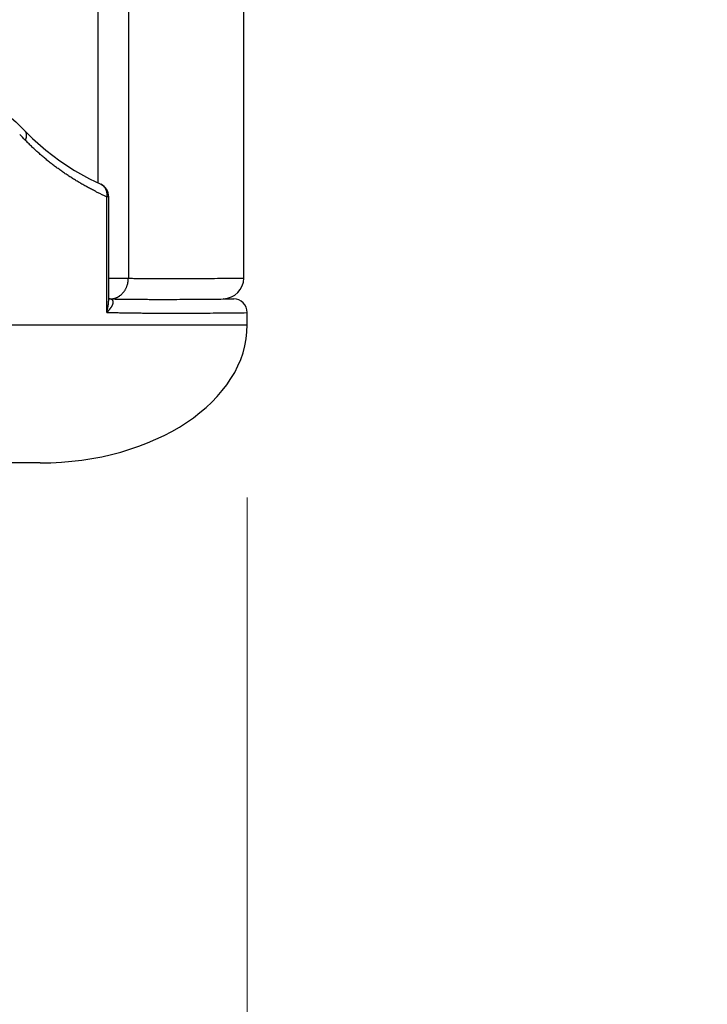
# Model space of a CAD drawing. Header units: millimetres. Extents: x 0 to 1076, y 0 to 742.
# Tile 93 of 125: x 381 to 391, y 359 to 373. Entities that reach past the tile are written whole.
import ezdxf

# ---------------------------------------------------------------- set-up
doc = ezdxf.new("R2010")
doc.units = ezdxf.units.MM
doc.header["$LTSCALE"] = 0.454724
doc.layers.add('NoLayerName_001', color=7, linetype='Continuous')
doc.layers.add('NoLayerName_005', color=7, linetype='Continuous')
doc.styles.get("Standard").update_dxf_attribs({"font": 'txt', "bigfont": 'extfont2'})
doc.dimstyles.get("Standard").update_dxf_attribs({"dimtxt": 2.5, "dimasz": 2.5, "dimexe": 1, "dimexo": 1, "dimtad": 1, "dimdec": 3, "dimzin": 0, "dimdsep": 46, "dimtxsty": 'Standard', "dimcen": 2.5, "dimadec": 3, "dimazin": 0, "dimtfac": 0.75, "dimtdec": 3, "dimtmove": 0, "dimatfit": 3, "dimfxl": 1, "dimarcsym": 0})

# ---------------------------------------------------------------- blocks, each defined once
blk = doc.blocks.new('_OPEN30')
at = {"color": 0, "linetype": 'ByBlock', "lineweight": -2}
for p, q in [((-1, 0.267949), (0, 0)), ((0, 0), (-1, -0.267949)), ((0, 0), (-1, 0))]:
    blk.add_line(p, q, dxfattribs=at)
blk = doc.blocks.new('*D139')
at = {"layer": 'Defpoints', "color": 0}
for p in [(292.5, 425), (487.5, 422.9), (292.5, 325)]:
    blk.add_point(p, dxfattribs=at)
at = {"layer": 'NoLayerName_001', "color": 0, "linetype": 'Continuous', "lineweight": 13}
for p, q in [((292.5, 422.5), (292.5, 322.5)), ((487.5, 420.4), (487.5, 322.5)), ((483.75, 325), (296.25, 325))]:
    blk.add_line(p, q, dxfattribs=at)
at = {"layer": 'NoLayerName_001', "color": 0, "lineweight": 13, "xscale": 3.75, "yscale": 3.75, "zscale": 3.75, "rotation": 180}
blk.add_blockref('_OPEN30', (292.5, 325), dxfattribs=at)
at = {"layer": 'NoLayerName_001', "color": 0, "lineweight": 13, "xscale": 3.75, "yscale": 3.75, "zscale": 3.75}
blk.add_blockref('_OPEN30', (487.5, 325), dxfattribs=at)
at = {"layer": 'NoLayerName_001', "color": 0, "lineweight": 13, "insert": (390, 331.967), "char_height": 8.75, "attachment_point": 5}
blk.add_mtext('\\W0.8000;195', dxfattribs=at)
blk = doc.blocks.new('*D140')
at = {"layer": 'Defpoints', "color": 0}
for p in [(487.5, 422.9), (384.55, 368.6), (487.5, 343.75)]:
    blk.add_point(p, dxfattribs=at)
at = {"layer": 'NoLayerName_001', "color": 0, "linetype": 'Continuous', "lineweight": 13}
for p, q in [((487.5, 420.4), (487.5, 341.25)), ((384.55, 366.1), (384.55, 341.25)), ((388.3, 343.75), (483.75, 343.75))]:
    blk.add_line(p, q, dxfattribs=at)
at = {"layer": 'NoLayerName_001', "color": 0, "lineweight": 13, "xscale": 3.75, "yscale": 3.75, "zscale": 3.75, "rotation": 180}
blk.add_blockref('_OPEN30', (384.55, 343.75), dxfattribs=at)
at = {"layer": 'NoLayerName_001', "color": 0, "lineweight": 13, "xscale": 3.75, "yscale": 3.75, "zscale": 3.75}
blk.add_blockref('_OPEN30', (487.5, 343.75), dxfattribs=at)
at = {"layer": 'NoLayerName_001', "color": 0, "lineweight": 13, "insert": (436.025, 351.496), "char_height": 8.75, "attachment_point": 5}
blk.add_mtext('\\W0.8000;１０３', dxfattribs=at)

msp = doc.modelspace()

# ---------------------------------------------------------------- linework, layer by layer
at = {"layer": 'NoLayerName_001', "color": 60, "linetype": 'Continuous', "lineweight": 25}
for p, q in [((382.3866, 389.85), (382.3866, 370.6586)), ((382.8269, 389.85), (382.8269, 369.2757)), ((381.3235, 371.416), (381.4398, 371.2998)), ((381.3236, 371.4161), (381.3239, 371.4157)), ((382.4263, 370.6392), (382.4264, 370.6392)), ((382.5137, 368.781), (382.5137, 370.4575)), ((382.5428, 370.4575), (382.5137, 370.4575)), ((382.5428, 368.9826), (382.5428, 370.4575)), ((382.543, 369.2777), (382.8269, 369.2757)), ((384.2045, 368.9802), (384.3536, 368.9776)), ((384.3336, 368.9773), (384.3536, 368.9776)), ((384.5501, 368.6), (384.5501, 368.7776)), ((378.6925, 368.6), (384.5501, 368.6)), ((381.5501, 366.6), (348.1501, 366.6))]:
    msp.add_line(p, q, dxfattribs=at)
for points in [[(376.7994, 373.2217), (377.1926, 373.1631), (377.6547, 373.0806), (378.0883, 372.9876), (378.4957, 372.8846), (378.8786, 372.7717), (379.2385, 372.6495), (379.5772, 372.518), (379.8957, 372.3773), (380.1964, 372.2272), (380.4777, 372.0681), (380.7393, 371.9003), (380.9797, 371.7246), (381.1965, 371.5408), (381.3239, 371.4157)], [(381.4398, 371.2998), (381.6289, 371.133), (381.8335, 370.9777), (382.0476, 370.8386), (382.2652, 370.7177), (382.4263, 370.6392)]]:
    msp.add_lwpolyline(points, dxfattribs=at)
for centre, radius, start, end in [((379.6336, 369.6393), 2.3607, 43.97431, 46.71511), ((382.3429, 370.4575), 0.1999, 359.9957, 65.26447), ((384.2623, 374.3272), 4.2463, 243.21902, 243.56766), ((384.3411, 374.4887), 4.426, 243.58454, 245.61446), ((384.2001, 369.2794), 0.3, 270.84359, 0), ((382.5614, 369.2102), 0.2345, 269.26867, 281.68377), ((384.3501, 368.7776), 0.2, 0.00002, 88.99993)]:
    msp.add_arc(centre, radius, start, end, dxfattribs=at)
msp.add_ellipse((381.5501, 368.6), major_axis=(3, 0), ratio=0.6666667, start_param=4.712389, end_param=6.2831853, dxfattribs=at)
for points, knots in [([(381.3239, 371.4157), (381.325, 371.4145), (381.3272, 371.4121), (381.3301, 371.4082), (381.3329, 371.4042), (381.3354, 371.4001), (381.3377, 371.3958), (381.3398, 371.3914), (381.3416, 371.3869), (381.3432, 371.3823), (381.3445, 371.3776), (381.3456, 371.3729), (381.3465, 371.3681), (381.3472, 371.3633), (381.3477, 371.3585), (381.348, 371.3537), (381.3481, 371.3488), (381.3481, 371.344), (381.3478, 371.3391), (381.3474, 371.3343), (381.3469, 371.3295), (381.3462, 371.3247), (381.3454, 371.3199), (381.3444, 371.3152), (381.3433, 371.3105), (381.3421, 371.3058), (381.3408, 371.3011), (381.3393, 371.2965), (381.3378, 371.2919), (381.3361, 371.2874), (381.3344, 371.2829), (381.3331, 371.2799), (381.3325, 371.2784)], [0, 0, 0, 0, 0.00483519, 0.00968187, 0.01453867, 0.01940283, 0.02427047, 0.0291368, 0.03399662, 0.03884965, 0.04369974, 0.04854938, 0.05339961, 0.05825008, 0.06309926, 0.06794462, 0.07278614, 0.07762647, 0.08246748, 0.0873102, 0.09215487, 0.09700098, 0.10184733, 0.10669223, 0.11153526, 0.11637693, 0.12121752, 0.12605709, 0.13089547, 0.13573229, 0.14056698, 0.14539879, 0.14539879, 0.14539879, 0.14539879]), ([(382.349, 370.5363), (382.3303, 370.546), (382.2927, 370.565), (382.237, 370.5949), (382.1817, 370.6255), (382.127, 370.657), (382.0727, 370.6893), (382.0189, 370.7226), (381.9656, 370.7567), (381.913, 370.7917), (381.8609, 370.8275), (381.8094, 370.8643), (381.7585, 370.9019), (381.7082, 370.9404), (381.6587, 370.9797), (381.6098, 371.0199), (381.5616, 371.0609), (381.5142, 371.1027), (381.4675, 371.1454), (381.4217, 371.1889), (381.3765, 371.2331), (381.3472, 371.2634), (381.3325, 371.2784)], [0, 0, 0, 0, 0.0631571, 0.1263291, 0.189514, 0.2527104, 0.3159173, 0.3791343, 0.4423615, 0.5055995, 0.5688496, 0.6321131, 0.6953869, 0.7586653, 0.8219428, 0.8852147, 0.9484764, 1.0117238, 1.0749536, 1.1381628, 1.2013489, 1.2645103, 1.2645103, 1.2645103, 1.2645103]), ([(382.4264, 370.6392), (382.4289, 370.6379), (382.4341, 370.6355), (382.4415, 370.6311), (382.4487, 370.6264), (382.4555, 370.6212), (382.4621, 370.6156), (382.4683, 370.6097), (382.4741, 370.6033), (382.4796, 370.5967), (382.4846, 370.5898), (382.4893, 370.5826), (382.4936, 370.5751), (382.4975, 370.5675), (382.501, 370.5596), (382.5041, 370.5515), (382.5068, 370.5433), (382.5092, 370.5349), (382.5111, 370.5265), (382.5127, 370.5179), (382.5139, 370.5093), (382.5148, 370.5006), (382.5153, 370.492), (382.5154, 370.4833), (382.5152, 370.4746), (382.5147, 370.466), (382.514, 370.4603), (382.5137, 370.4575)], [0, 0, 0, 0, 0.00855861, 0.01713951, 0.02573686, 0.03434311, 0.04294957, 0.0515469, 0.0601304, 0.06870731, 0.07728504, 0.0858691, 0.09446325, 0.10306976, 0.11169035, 0.12032772, 0.12898308, 0.1376557, 0.1463431, 0.15504129, 0.16374493, 0.17244756, 0.18114172, 0.1898192, 0.19847111, 0.20708813, 0.21566061, 0.21566061, 0.21566061, 0.21566061]), ([(382.706, 369.0242), (382.7098, 369.0272), (382.7174, 369.0329), (382.7282, 369.0425), (382.7386, 369.0525), (382.7484, 369.063), (382.7578, 369.0741), (382.7666, 369.0857), (382.7748, 369.0976), (382.7825, 369.11), (382.7895, 369.1227), (382.796, 369.1357), (382.8019, 369.149), (382.8071, 369.1625), (382.8117, 369.1762), (382.8157, 369.1901), (382.8191, 369.2042), (382.8219, 369.2184), (382.8241, 369.2326), (382.8256, 369.247), (382.8266, 369.2613), (382.8267, 369.2709), (382.8269, 369.2757)], [0, 0, 0, 0, 0.0143406, 0.02871495, 0.04312521, 0.05757063, 0.07204793, 0.08655167, 0.10107466, 0.11560835, 0.13014313, 0.14466878, 0.15917926, 0.17367666, 0.1881625, 0.20263678, 0.21709817, 0.23154421, 0.2459715, 0.2603759, 0.2747527, 0.28909683, 0.28909683, 0.28909683, 0.28909683]), ([(382.8269, 369.2757), (382.8534, 369.2753), (382.9065, 369.2746), (382.9862, 369.2738), (383.0659, 369.2731), (383.1509, 369.2725), (383.2412, 369.272), (383.3368, 369.2717), (383.4058, 369.2717), (383.4802, 369.2717), (383.5652, 369.2718), (383.6874, 369.2721), (383.8202, 369.2728), (383.9636, 369.2737), (384.1229, 369.2751), (384.2876, 369.2768), (384.4151, 369.2783), (384.4841, 369.2792), (384.5001, 369.2794)], [0, 0, 0, 0, 0.0796792, 0.1593586, 0.239038, 0.3187176, 0.4143329, 0.5099481, 0.6055632, 0.621499, 0.7330499, 0.8605366, 0.9880233, 1.1314458, 1.290804, 1.4660981, 1.6254556, 1.6732638, 1.6732638, 1.6732638, 1.6732638]), ([(382.5137, 368.781), (382.5146, 368.7843), (382.5163, 368.7909), (382.5188, 368.8009), (382.5212, 368.8109), (382.5235, 368.8209), (382.5256, 368.8309), (382.5277, 368.8409), (382.5297, 368.851), (382.5315, 368.8612), (382.5332, 368.8713), (382.5348, 368.8815), (382.5363, 368.8916), (382.5376, 368.9018), (382.5388, 368.912), (382.5398, 368.9223), (382.5407, 368.9325), (382.5415, 368.9427), (382.5421, 368.953), (382.5425, 368.9633), (382.5428, 368.9735), (382.5428, 368.9804), (382.5428, 368.9838)], [0, 0, 0, 0, 0.01025543, 0.0205099, 0.03076544, 0.04102405, 0.05128781, 0.06155834, 0.07183478, 0.0821154, 0.09239865, 0.10268312, 0.11296756, 0.12325087, 0.13353215, 0.14381067, 0.15408588, 0.16435744, 0.1746252, 0.18488924, 0.19514984, 0.20540755, 0.20540755, 0.20540755, 0.20540755]), ([(382.5137, 368.781), (382.515, 368.7822), (382.5176, 368.7846), (382.5214, 368.7883), (382.5252, 368.792), (382.5289, 368.7958), (382.5326, 368.7996), (382.5363, 368.8034), (382.54, 368.8073), (382.5436, 368.8112), (382.5471, 368.8151), (382.5506, 368.8191), (382.5541, 368.8231), (382.5575, 368.8272), (382.5609, 368.8313), (382.5642, 368.8355), (382.5675, 368.8397), (382.5707, 368.8439), (382.5739, 368.8482), (382.577, 368.8525), (382.58, 368.8569), (382.5829, 368.8614), (382.5858, 368.8659), (382.5885, 368.8705), (382.5911, 368.8751), (382.5936, 368.8798), (382.596, 368.8845), (382.5982, 368.8894), (382.6003, 368.8942), (382.6022, 368.8992), (382.6039, 368.9042), (382.6054, 368.9093), (382.6067, 368.9145), (382.6076, 368.9198), (382.6081, 368.9251), (382.6083, 368.9305), (382.6079, 368.9358), (382.6071, 368.9411), (382.6056, 368.9462), (382.6035, 368.9512), (382.6015, 368.9541), (382.6005, 368.9556)], [0, 0, 0, 0, 0.00530521, 0.01061017, 0.01591498, 0.02121979, 0.02652479, 0.03183024, 0.03713643, 0.04244372, 0.0477525, 0.05306323, 0.05837644, 0.06369269, 0.06901262, 0.07433692, 0.07966633, 0.08500025, 0.09033622, 0.09567193, 0.10100545, 0.10633531, 0.1116605, 0.11698051, 0.12229542, 0.12760591, 0.13291331, 0.13821963, 0.14352765, 0.14883917, 0.15415155, 0.15946494, 0.16478478, 0.17012262, 0.17549093, 0.18086765, 0.18622513, 0.191554, 0.19686805, 0.20219145, 0.20751753, 0.20751753, 0.20751753, 0.20751753]), ([(382.548, 368.9766), (382.5778, 368.9761), (382.6373, 368.975), (382.7266, 368.9737), (382.8158, 368.9726), (382.9051, 368.9717), (382.9944, 368.971), (383.0837, 368.9705), (383.2027, 368.9701), (383.3515, 368.9699), (383.5301, 368.9703), (383.7086, 368.9711), (383.8872, 368.9724), (384.0955, 368.9743), (384.2443, 368.9762), (384.3336, 368.9773)], [0, 0, 0, 0, 0.0892797, 0.1785595, 0.2678398, 0.3571205, 0.4464016, 0.5356831, 0.6249646, 0.803527, 0.9820882, 1.160649, 1.3392098, 1.5177705, 1.7856105, 1.7856105, 1.7856105, 1.7856105]), ([(382.6005, 368.9556), (382.5994, 368.957), (382.5973, 368.9598), (382.5933, 368.9634), (382.589, 368.9665), (382.5843, 368.9691), (382.5794, 368.9712), (382.5743, 368.9728), (382.5691, 368.9742), (382.5639, 368.9752), (382.5586, 368.9759), (382.5533, 368.9764), (382.5498, 368.9765), (382.548, 368.9765)], [0, 0, 0, 0, 0.005325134, 0.010655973, 0.015984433, 0.02129954, 0.026621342, 0.03195548, 0.037286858, 0.042607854, 0.047924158, 0.053237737, 0.058546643, 0.058546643, 0.058546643, 0.058546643]), ([(382.6089, 368.9805), (382.6107, 368.9809), (382.6142, 368.9816), (382.6194, 368.9829), (382.6245, 368.9843), (382.6297, 368.9858), (382.6348, 368.9874), (382.6399, 368.9891), (382.6449, 368.9909), (382.6499, 368.9929), (382.6549, 368.9949), (382.6598, 368.9971), (382.6647, 368.9994), (382.6695, 369.0017), (382.6743, 369.0042), (382.679, 369.0068), (382.6836, 369.0095), (382.6882, 369.0122), (382.6928, 369.0151), (382.6973, 369.0181), (382.7017, 369.0211), (382.7046, 369.0232), (382.706, 369.0242)], [0, 0, 0, 0, 0.00534678, 0.01069385, 0.01604242, 0.02139373, 0.02674907, 0.03210945, 0.03747461, 0.04284398, 0.04821686, 0.05359252, 0.05897014, 0.06434886, 0.06972774, 0.07510582, 0.0804821, 0.08585551, 0.09122499, 0.09658943, 0.10194774, 0.10729877, 0.10729877, 0.10729877, 0.10729877]), ([(382.5137, 368.781), (382.5322, 368.7806), (382.5693, 368.7796), (382.6309, 368.7783), (382.6988, 368.7769), (382.7729, 368.7756), (382.8469, 368.7745), (382.9209, 368.7734), (382.995, 368.7726), (383.0752, 368.7718), (383.1616, 368.7711), (383.2542, 368.7706), (383.3529, 368.7702), (383.4331, 368.7701), (383.5195, 368.77), (383.6121, 368.7701), (383.7355, 368.7705), (383.8713, 368.7711), (384.0194, 368.7721), (384.186, 368.7735), (384.3649, 368.7753), (384.4884, 368.7768), (384.5501, 368.7776)], [0, 0, 0, 0, 0.0555395, 0.1110792, 0.1851323, 0.2591856, 0.3332391, 0.4072926, 0.4813459, 0.555399, 0.6479651, 0.7405311, 0.8330971, 0.9441763, 0.9812027, 1.0922818, 1.221874, 1.3514662, 1.4995715, 1.6661899, 1.8513215, 2.0364531, 2.0364531, 2.0364531, 2.0364531])]:
    msp.add_open_spline(points, degree=3, knots=knots, dxfattribs=at)
at = {"layer": 'NoLayerName_005', "color": 60, "linetype": 'Continuous', "lineweight": 25}
msp.add_line((384.5001, 369.2794), (384.5001, 389.85), dxfattribs=at)

# ---------------------------------------------------------------- dimensions: what is measured, and where the dimension line sits
at = {"layer": 'NoLayerName_001', "color": 3, "linetype": 'Continuous', "lineweight": 13}
dim = msp.add_linear_dim(base=(292.5, 325), p1=(487.5, 422.9), p2=(292.5, 425), angle=180, text='\\W0.8000;<>', dimstyle='Standard', override={"dimtxt": 8.75, "dimasz": 3.75, "dimexe": 2.5, "dimexo": 2.5, "dimgap": 2.5, "dimzin": 8, "dimblk": 'OPEN30', "dimclrd": 0, "dimclre": 0, "dimclrt": 0, "dimtp": 0, "dimtm": 0, "dimlwd": 13, "dimlwe": 13}, dxfattribs=at)
dim.commit()
dim.dimension.update_dxf_attribs({"geometry": '*D139', "text_midpoint": (390, 325), "dimtype": 160})
dim = msp.add_linear_dim(base=(487.5, 343.75), p1=(384.5501, 368.6), p2=(487.5, 422.9), text='\\W0.8000;１０３', dimstyle='Standard', override={"dimtxt": 8.75, "dimasz": 3.75, "dimexe": 2.5, "dimexo": 2.5, "dimgap": 2.5, "dimzin": 8, "dimblk": 'OPEN30', "dimclrd": 0, "dimclre": 0, "dimclrt": 0, "dimtp": 0, "dimtm": 0, "dimlwd": 13, "dimlwe": 13}, dxfattribs=at)
dim.commit()
dim.dimension.update_dxf_attribs({"geometry": '*D140', "text_midpoint": (436.025, 343.75), "dimtype": 160})

doc.saveas('drawing.dxf')
